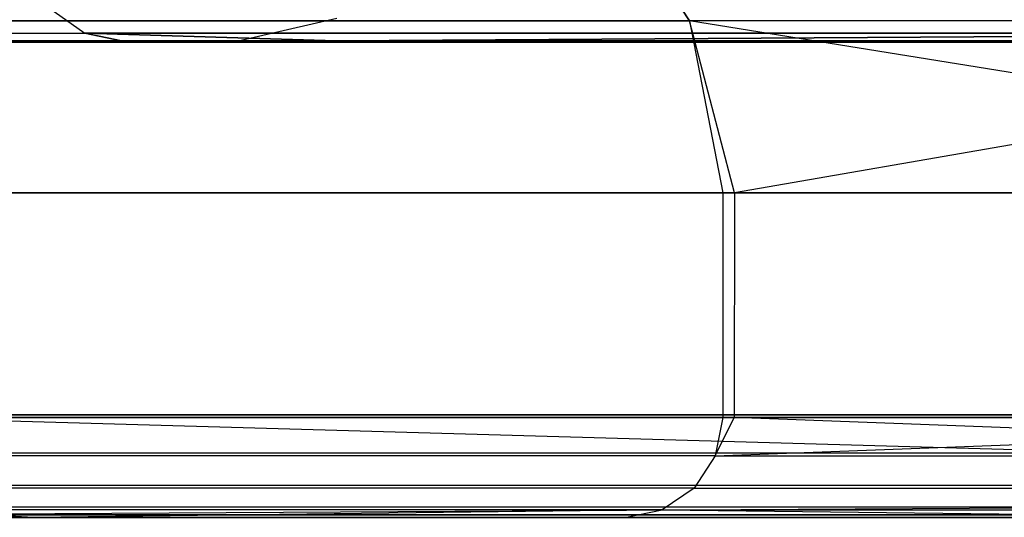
# Model space of a CAD drawing. Extents: x -172 to 172, y -29 to 28.
# Tile 14 of 256: x -161.224 to -159.254, y -7.508 to -6.512. Entities that reach past the tile are written whole.
import ezdxf

# ---------------------------------------------------------------- set-up
doc = ezdxf.new("R2010")
doc.units = 0
doc.header["$LTSCALE"] = 25.4
doc.layers.get('0').update_dxf_attribs({"linetype": 'CONTINUOUS'})

# ---------------------------------------------------------------- blocks, each defined once
blk = doc.blocks.new('RYFLO_AURA_STL')
at = {"color": 0}
for p, q in [((-159.8835, -6.5142, -1211.1532), (-160.0746, -6.222, -1211.1149)), ((-160.0746, -6.222, -1275.3854), (-159.8835, -6.5142, -1275.347)), ((-160.0746, -6.222, -1275.3854), (-159.8835, -6.5142, -1275.347)), ((-159.8835, -6.5142, -1211.1532), (-160.0746, -6.222, -1211.1149)), ((-161.155, -6.4955, -1192.3698), (-161.0932, -6.5389, -1192.3893)), ((-161.155, -6.4955, -1192.3698), (-161.0932, -6.5389, -1192.3893)), ((-161.155, -6.4955, -1294.1305), (-161.0932, -6.5389, -1294.111)), ((-161.155, -6.4955, -1294.1305), (-161.0932, -6.5389, -1294.111)), ((-161.4433, -6.5142, -1266.2502), (-159.8835, -6.5142, -1275.347)), ((-161.4433, -6.5142, -1266.2502), (-159.8835, -6.5142, -1275.347)), ((-159.8835, -6.5142, -1211.1532), (-161.4433, -6.5142, -1220.25)), ((-159.8835, -6.5142, -1211.1532), (-161.4433, -6.5142, -1220.25)), ((-160.5889, -6.5098, -1204.6962), (-160.7951, -6.5568, -1204.6466)), ((-160.5889, -6.5098, -1204.6962), (-160.7951, -6.5568, -1204.6466)), ((-160.5889, -6.5098, -1281.8041), (-160.7951, -6.5568, -1281.8536)), ((-160.5889, -6.5098, -1281.8041), (-160.7951, -6.5568, -1281.8536)), ((-157.8115, -6.5142, -1202.1592), (-159.8835, -6.5142, -1211.1532)), ((-159.7935, -6.8586, -1275.4481), (-159.8835, -6.5142, -1275.347)), ((-159.8835, -6.5142, -1275.347), (-159.8166, -6.8586, -1275.3336)), ((-159.7935, -6.8586, -1275.4481), (-159.8835, -6.5142, -1275.347)), ((-157.8115, -6.5142, -1284.3411), (-159.8835, -6.5142, -1275.347)), ((-157.8115, -6.5142, -1284.3411), (-159.8835, -6.5142, -1275.347)), ((-159.8835, -6.5142, -1275.347), (-159.8166, -6.8586, -1275.3336)), ((-159.8835, -6.5142, -1211.1532), (-159.8166, -6.8586, -1211.1666)), ((-157.7455, -6.8586, -1202.1764), (-159.8835, -6.5142, -1211.1532)), ((-157.8115, -6.5142, -1202.1592), (-159.8835, -6.5142, -1211.1532)), ((-157.7455, -6.8586, -1202.1764), (-159.8835, -6.5142, -1211.1532)), ((-159.7935, -6.8586, -1211.0521), (-159.8835, -6.5142, -1211.1532)), ((-159.7935, -6.8586, -1211.0521), (-159.8835, -6.5142, -1211.1532)), ((-159.8835, -6.5142, -1211.1532), (-159.8166, -6.8586, -1211.1666)), ((-157.8115, -6.5142, -1284.3411), (-159.7935, -6.8586, -1275.4481)), ((-157.8115, -6.5142, -1284.3411), (-159.7935, -6.8586, -1275.4481)), ((-163.6708, -6.5389, -1201.4205), (-161.0932, -6.5389, -1192.3893)), ((-163.6708, -6.5389, -1201.4205), (-161.0932, -6.5389, -1192.3893)), ((-163.6708, -6.5389, -1285.0797), (-161.0932, -6.5389, -1294.111)), ((-163.6708, -6.5389, -1285.0797), (-161.0932, -6.5389, -1294.111)), ((-158.0176, -6.5389, -1183.5151), (-161.0932, -6.5389, -1192.3893)), ((-161.0202, -6.5542, -1192.4122), (-161.0932, -6.5389, -1192.3893)), ((-161.0932, -6.5389, -1192.3893), (-160.5906, -6.5542, -1191.071)), ((-161.0202, -6.5542, -1192.4122), (-161.0932, -6.5389, -1192.3893)), ((-161.0932, -6.5389, -1294.111), (-161.0202, -6.5542, -1294.088)), ((-160.5906, -6.5542, -1295.4292), (-161.0932, -6.5389, -1294.111)), ((-161.0932, -6.5389, -1294.111), (-158.0176, -6.5389, -1302.9851)), ((-161.0932, -6.5389, -1294.111), (-158.0176, -6.5389, -1302.9851)), ((-160.5906, -6.5542, -1295.4292), (-161.0932, -6.5389, -1294.111)), ((-161.0932, -6.5389, -1294.111), (-161.0202, -6.5542, -1294.088)), ((-158.0176, -6.5389, -1183.5151), (-161.0932, -6.5389, -1192.3893)), ((-161.0932, -6.5389, -1192.3893), (-160.5906, -6.5542, -1191.071)), ((-160.5906, -6.5542, -1295.4292), (-158.0176, -6.5389, -1302.9851)), ((-160.5906, -6.5542, -1295.4292), (-158.0176, -6.5389, -1302.9851)), ((-158.0176, -6.5389, -1183.5151), (-160.5906, -6.5542, -1191.071)), ((-158.0176, -6.5389, -1183.5151), (-160.5906, -6.5542, -1191.071)), ((-161.0202, -6.5542, -1192.4122), (-163.5967, -6.5542, -1201.4395)), ((-163.5967, -6.5542, -1285.0608), (-161.0202, -6.5542, -1294.088)), ((-161.0202, -6.5542, -1192.4122), (-163.5967, -6.5542, -1201.4395)), ((-163.5967, -6.5542, -1285.0608), (-161.0202, -6.5542, -1294.088)), ((-162.1867, -6.5568, -1275.5111), (-160.7951, -6.5568, -1281.8536)), ((-160.7951, -6.5568, -1204.6466), (-162.1867, -6.5568, -1210.9891)), ((-160.7951, -6.5568, -1204.6466), (-162.1867, -6.5568, -1210.9891)), ((-162.1867, -6.5568, -1275.5111), (-160.7951, -6.5568, -1281.8536)), ((-160.5906, -6.5542, -1191.071), (-161.0202, -6.5542, -1192.4122)), ((-161.0202, -6.5542, -1294.088), (-160.5906, -6.5542, -1295.4292)), ((-160.5906, -6.5542, -1191.071), (-161.0202, -6.5542, -1192.4122)), ((-161.0202, -6.5542, -1294.088), (-160.5906, -6.5542, -1295.4292)), ((-160.7951, -6.5568, -1281.8536), (-159.1556, -6.5568, -1288.1366)), ((-159.1556, -6.5568, -1198.3636), (-160.7951, -6.5568, -1204.6466)), ((-159.1556, -6.5568, -1198.3636), (-160.7951, -6.5568, -1204.6466)), ((-160.7951, -6.5568, -1281.8536), (-159.1556, -6.5568, -1288.1366)), ((-160.5906, -6.5542, -1295.4292), (-157.9461, -6.5542, -1302.958)), ((-157.9461, -6.5542, -1183.5422), (-160.5906, -6.5542, -1191.071)), ((-157.9461, -6.5542, -1183.5422), (-160.5906, -6.5542, -1191.071)), ((-160.5906, -6.5542, -1295.4292), (-157.9461, -6.5542, -1302.958)), ((-161.3757, -6.8586, -1266.2406), (-159.8166, -6.8586, -1275.3336)), ((-159.8166, -6.8586, -1211.1666), (-161.3757, -6.8586, -1220.2596)), ((-161.3757, -6.8586, -1266.2406), (-159.8166, -6.8586, -1275.3336)), ((-159.8166, -6.8586, -1211.1666), (-161.3757, -6.8586, -1220.2596)), ((-159.8166, -6.8586, -1275.3336), (-159.8169, -7.3086, -1275.3336)), ((-159.8166, -6.8586, -1275.3336), (-159.8169, -7.3086, -1275.3336)), ((-159.8166, -6.8586, -1211.1666), (-159.8169, -7.3086, -1211.1666)), ((-159.8166, -6.8586, -1211.1666), (-159.8169, -7.3086, -1211.1666)), ((-159.8166, -6.8586, -1275.3336), (-159.7935, -6.8586, -1275.4481)), ((-159.7935, -6.8586, -1211.0521), (-159.8166, -6.8586, -1211.1666)), ((-159.8166, -6.8586, -1275.3336), (-159.7935, -6.8586, -1275.4481)), ((-159.7935, -6.8586, -1211.0521), (-159.8166, -6.8586, -1211.1666)), ((-159.7935, -6.8586, -1275.4481), (-159.7939, -7.3086, -1275.4481)), ((-159.7935, -6.8586, -1275.4481), (-159.7939, -7.3086, -1275.4481)), ((-159.7935, -6.8586, -1211.0521), (-159.7939, -7.3086, -1211.0521)), ((-159.7935, -6.8586, -1211.0521), (-159.7939, -7.3086, -1211.0521)), ((-159.7935, -6.8586, -1275.4481), (-157.7455, -6.8586, -1284.3239)), ((-157.7455, -6.8586, -1202.1764), (-159.7935, -6.8586, -1211.0521)), ((-159.7935, -6.8586, -1275.4481), (-157.7455, -6.8586, -1284.3239)), ((-157.7455, -6.8586, -1202.1764), (-159.7935, -6.8586, -1211.0521)), ((-159.0223, -7.3033, -1303.3649), (-161.6849, -7.3033, -1295.7847)), ((-161.6849, -7.3033, -1190.7156), (-159.0223, -7.3033, -1183.1354)), ((-159.0223, -7.3033, -1303.3649), (-161.6849, -7.3033, -1295.7847)), ((-159.0081, -7.3798, -1303.3595), (-161.6849, -7.3033, -1295.7847)), ((-159.0081, -7.3798, -1303.3595), (-161.6849, -7.3033, -1295.7847)), ((-159.0081, -7.3798, -1183.1407), (-161.6849, -7.3033, -1190.7156)), ((-159.0081, -7.3798, -1183.1407), (-161.6849, -7.3033, -1190.7156)), ((-161.6849, -7.3033, -1190.7156), (-159.0223, -7.3033, -1183.1354)), ((-161.3761, -7.3086, -1266.2406), (-159.8169, -7.3086, -1275.3336)), ((-159.8169, -7.3086, -1211.1666), (-161.3761, -7.3086, -1220.2596)), ((-161.3761, -7.3086, -1266.2406), (-159.8169, -7.3086, -1275.3336)), ((-159.8169, -7.3086, -1211.1666), (-161.3761, -7.3086, -1220.2596)), ((-159.8319, -7.3851, -1275.3367), (-159.7939, -7.3086, -1275.4481)), ((-159.8319, -7.3851, -1275.3367), (-157.7458, -7.3086, -1284.324)), ((-159.8319, -7.3851, -1275.3367), (-157.7458, -7.3086, -1284.324)), ((-159.8169, -7.3086, -1275.3336), (-159.8319, -7.3851, -1275.3367)), ((-159.8169, -7.3086, -1211.1666), (-159.8319, -7.3851, -1211.1636)), ((-159.8319, -7.3851, -1211.1636), (-159.7939, -7.3086, -1211.0521)), ((-159.8169, -7.3086, -1275.3336), (-159.7939, -7.3086, -1275.4481)), ((-159.7939, -7.3086, -1211.0521), (-159.8169, -7.3086, -1211.1666)), ((-159.7939, -7.3086, -1275.4481), (-157.7458, -7.3086, -1284.324)), ((-157.7458, -7.3086, -1202.1763), (-159.7939, -7.3086, -1211.0521)), ((-157.7458, -7.3086, -1202.1763), (-159.7939, -7.3086, -1211.0521)), ((-157.7606, -7.3851, -1202.1725), (-159.7939, -7.3086, -1211.0521)), ((-159.7939, -7.3086, -1275.4481), (-157.7458, -7.3086, -1284.324)), ((-157.7606, -7.3851, -1202.1725), (-159.7939, -7.3086, -1211.0521)), ((-159.0081, -7.3798, -1303.3595), (-162.1029, -7.3798, -1294.4298)), ((-159.0081, -7.3798, -1303.3595), (-162.1029, -7.3798, -1294.4298)), ((-159.0081, -7.3798, -1183.1407), (-162.1029, -7.3798, -1192.0704)), ((-159.0081, -7.3798, -1183.1407), (-162.1029, -7.3798, -1192.0704)), ((-159.8319, -7.3851, -1275.3367), (-161.3912, -7.3851, -1266.2428)), ((-159.8319, -7.3851, -1275.3367), (-161.3912, -7.3851, -1266.2428)), ((-159.8319, -7.3851, -1211.1636), (-161.3912, -7.3851, -1220.2574)), ((-159.8319, -7.3851, -1211.1636), (-161.3912, -7.3851, -1220.2574)), ((-159.8319, -7.3851, -1275.3367), (-159.8745, -7.45, -1275.3452)), ((-159.8319, -7.3851, -1275.3367), (-159.8745, -7.45, -1275.3452)), ((-159.8319, -7.3851, -1211.1636), (-159.8745, -7.45, -1211.155)), ((-159.8319, -7.3851, -1211.1636), (-159.8745, -7.45, -1211.155)), ((-159.8319, -7.3851, -1275.3367), (-157.7606, -7.3851, -1284.3278)), ((-159.8319, -7.3851, -1275.3367), (-157.7606, -7.3851, -1284.3278)), ((-159.8319, -7.3851, -1211.1636), (-157.7606, -7.3851, -1202.1725)), ((-159.8319, -7.3851, -1211.1636), (-157.7606, -7.3851, -1202.1725)), ((-158.9676, -7.4448, -1303.3442), (-162.0616, -7.4448, -1294.4167)), ((-158.9676, -7.4448, -1303.3442), (-162.0616, -7.4448, -1294.4167)), ((-158.9676, -7.4448, -1183.156), (-162.0616, -7.4448, -1192.0835)), ((-158.9676, -7.4448, -1183.156), (-162.0616, -7.4448, -1192.0835)), ((-159.8745, -7.45, -1275.3452), (-161.4342, -7.45, -1266.2489)), ((-159.8745, -7.45, -1275.3452), (-161.4342, -7.45, -1266.2489)), ((-159.8745, -7.45, -1211.155), (-161.4342, -7.45, -1220.2513)), ((-159.8745, -7.45, -1211.155), (-161.4342, -7.45, -1220.2513)), ((-159.8745, -7.45, -1275.3452), (-159.9381, -7.4933, -1275.358)), ((-159.8745, -7.45, -1275.3452), (-159.9381, -7.4933, -1275.358)), ((-159.8745, -7.45, -1211.155), (-159.9381, -7.4933, -1211.1422)), ((-159.8745, -7.45, -1211.155), (-159.9381, -7.4933, -1211.1422)), ((-159.8745, -7.45, -1275.3452), (-157.8026, -7.45, -1284.3387)), ((-159.8745, -7.45, -1275.3452), (-157.8026, -7.45, -1284.3387)), ((-159.8745, -7.45, -1211.155), (-157.8026, -7.45, -1202.1615)), ((-159.8745, -7.45, -1211.155), (-157.8026, -7.45, -1202.1615)), ((-158.9069, -7.4882, -1303.3213), (-161.9998, -7.4882, -1294.3972)), ((-158.9069, -7.4882, -1303.3213), (-161.9998, -7.4882, -1294.3972)), ((-158.9069, -7.4882, -1183.179), (-161.9998, -7.4882, -1192.103)), ((-158.9069, -7.4882, -1183.179), (-161.9998, -7.4882, -1192.103)), ((-161.4984, -7.4933, -1220.2422), (-161.1964, -7.5085, -1217.7191)), ((-161.1964, -7.5085, -1268.7811), (-161.4984, -7.4933, -1266.2581)), ((-161.1964, -7.5085, -1268.7811), (-161.4984, -7.4933, -1266.2581)), ((-159.9381, -7.4933, -1275.358), (-161.4984, -7.4933, -1266.2581)), ((-159.9381, -7.4933, -1275.358), (-161.4984, -7.4933, -1266.2581)), ((-159.9381, -7.4933, -1211.1422), (-161.4984, -7.4933, -1220.2422)), ((-159.9381, -7.4933, -1211.1422), (-161.4984, -7.4933, -1220.2422)), ((-161.4984, -7.4933, -1220.2422), (-161.1964, -7.5085, -1217.7191)), ((-158.9069, -7.4882, -1183.179), (-161.4948, -7.5035, -1190.7772)), ((-158.9069, -7.4882, -1303.3213), (-161.4948, -7.5035, -1295.723)), ((-158.9069, -7.4882, -1303.3213), (-161.4948, -7.5035, -1295.723)), ((-158.9069, -7.4882, -1183.179), (-161.4948, -7.5035, -1190.7772)), ((-161.4948, -7.5035, -1295.723), (-158.8354, -7.5035, -1303.2942)), ((-158.8354, -7.5035, -1183.2061), (-161.4948, -7.5035, -1190.7772)), ((-158.8354, -7.5035, -1183.2061), (-161.4948, -7.5035, -1190.7772)), ((-161.4948, -7.5035, -1295.723), (-158.8354, -7.5035, -1303.2942)), ((-159.9381, -7.4933, -1275.358), (-161.1964, -7.5085, -1268.7811)), ((-159.9381, -7.4933, -1275.358), (-161.1964, -7.5085, -1268.7811)), ((-159.9381, -7.4933, -1211.1422), (-161.1964, -7.5085, -1217.7191)), ((-159.9381, -7.4933, -1211.1422), (-161.1964, -7.5085, -1217.7191)), ((-160.0132, -7.5085, -1211.1272), (-159.9381, -7.4933, -1211.1422)), ((-160.0132, -7.5085, -1275.373), (-159.9381, -7.4933, -1275.358)), ((-160.0132, -7.5085, -1275.373), (-159.9381, -7.4933, -1275.358)), ((-160.0132, -7.5085, -1211.1272), (-159.9381, -7.4933, -1211.1422)), ((-159.9381, -7.4933, -1211.1422), (-158.6963, -7.5085, -1205.1505)), ((-159.9381, -7.4933, -1275.358), (-157.8654, -7.4933, -1284.3551)), ((-159.9381, -7.4933, -1275.358), (-157.8654, -7.4933, -1284.3551)), ((-159.9381, -7.4933, -1275.358), (-158.6963, -7.5085, -1281.3497)), ((-159.9381, -7.4933, -1275.358), (-158.6963, -7.5085, -1281.3497)), ((-159.9381, -7.4933, -1211.1422), (-158.6963, -7.5085, -1205.1505)), ((-159.9381, -7.4933, -1211.1422), (-157.8654, -7.4933, -1202.1451)), ((-159.9381, -7.4933, -1211.1422), (-157.8654, -7.4933, -1202.1451)), ((-161.1964, -7.5085, -1217.7191), (-161.5742, -7.5085, -1220.2313)), ((-161.5742, -7.5085, -1266.2689), (-161.1964, -7.5085, -1268.7811)), ((-161.5742, -7.5085, -1266.2689), (-161.1964, -7.5085, -1268.7811)), ((-161.1964, -7.5085, -1217.7191), (-161.5742, -7.5085, -1220.2313)), ((-161.1964, -7.5085, -1268.7811), (-160.0132, -7.5085, -1275.373)), ((-160.0132, -7.5085, -1211.1272), (-161.1964, -7.5085, -1217.7191)), ((-161.1964, -7.5085, -1268.7811), (-160.0132, -7.5085, -1275.373)), ((-160.0132, -7.5085, -1211.1272), (-161.1964, -7.5085, -1217.7191)), ((-158.6963, -7.5085, -1205.1505), (-160.0132, -7.5085, -1211.1272)), ((-160.0132, -7.5085, -1275.373), (-158.6963, -7.5085, -1281.3497)), ((-160.0132, -7.5085, -1275.373), (-158.6963, -7.5085, -1281.3497)), ((-158.6963, -7.5085, -1205.1505), (-160.0132, -7.5085, -1211.1272))]:
    blk.add_line(p, q, dxfattribs=at)

msp = doc.modelspace()

# ---------------------------------------------------------------- block references
at = {"color": 0}
msp.add_blockref('RYFLO_AURA_STL', (0, 0), dxfattribs=at)

doc.saveas('drawing.dxf')
